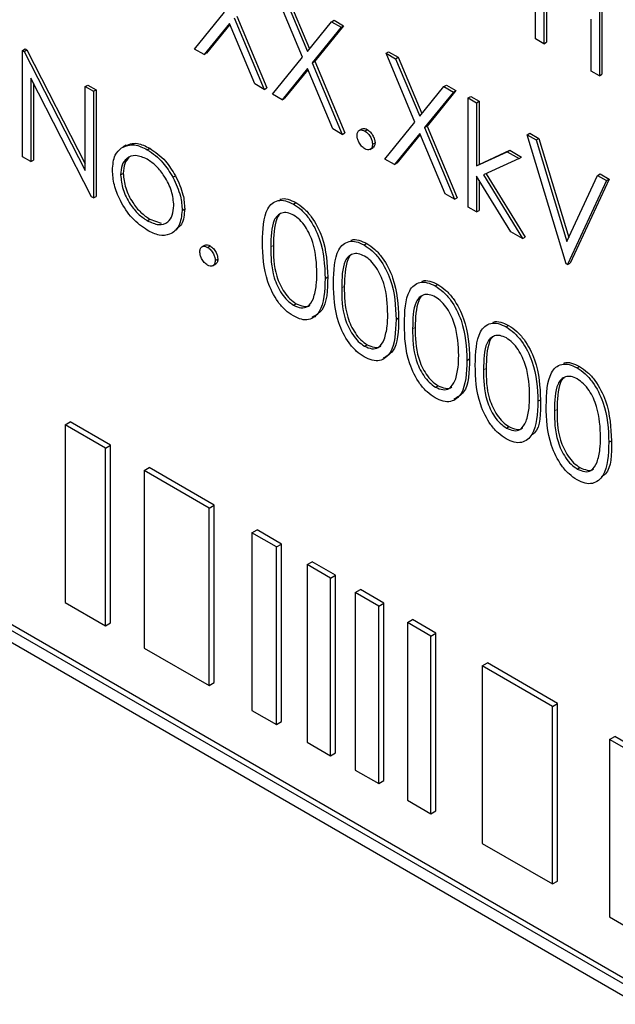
# Paper-space layout 'Blatt2' of a CAD drawing. Header units: millimetres. Extents: x 5 to 418, y 2 to 292.
# Tile 24 of 58: x 96.26 to 99.01, y 191.85 to 196.38. Entities that reach past the tile are written whole.
import ezdxf

# ---------------------------------------------------------------- set-up
doc = ezdxf.new("R2010")
doc.units = ezdxf.units.MM

psp = doc.layouts.new('Blatt2')

# ---------------------------------------------------------------- linework, layer by layer
at = {"color": 7, "linetype": 'Continuous', "lineweight": 25}
for p, q in [((98.6388, 196.2941), (98.6388, 196.7841)), ((98.9325, 196.6145), (98.9325, 196.1246)), ((98.9443, 196.6213), (98.9443, 196.1314)), ((97.5671, 196.2101), (97.434, 196.5269)), ((98.6769, 196.5108), (98.6769, 196.2722)), ((97.4779, 196.5016), (97.589, 196.2371)), ((97.4897, 196.5084), (97.5987, 196.2489)), ((98.6887, 196.504), (98.6887, 196.279)), ((97.0696, 196.2474), (97.2081, 196.4173)), ((97.252, 196.3919), (97.3905, 196.0621)), ((97.2638, 196.3987), (97.4023, 196.0689)), ((97.589, 196.2371), (97.7001, 196.3733)), ((97.7001, 196.3733), (97.7119, 196.3801)), ((97.7001, 196.3733), (97.744, 196.348)), ((97.7119, 196.3801), (97.7558, 196.3548)), ((98.8945, 196.1466), (98.8945, 196.3852)), ((97.23, 196.365), (97.1135, 196.222)), ((97.2322, 196.3599), (97.1253, 196.2288)), ((97.3465, 196.0875), (97.23, 196.365)), ((97.744, 196.348), (97.611, 196.1847)), ((97.7558, 196.3548), (97.6228, 196.1915)), ((97.744, 196.348), (97.7558, 196.3548)), ((98.6769, 196.2722), (98.6388, 196.2941)), ((96.2782, 196.2416), (96.2899, 196.2484)), ((96.2782, 195.7516), (96.2782, 196.2416)), ((96.2782, 196.2416), (96.2861, 196.237)), ((96.2861, 196.237), (96.2979, 196.2438)), ((96.2899, 196.2484), (96.2979, 196.2438)), ((96.2979, 196.2438), (96.5664, 195.7194)), ((97.1135, 196.222), (97.0696, 196.2474)), ((98.6769, 196.2722), (98.6887, 196.279)), ((96.2861, 196.237), (96.5664, 195.6896)), ((97.1135, 196.222), (97.1253, 196.2288)), ((97.4286, 196.0402), (97.5671, 196.2101)), ((97.9507, 196.2286), (97.9625, 196.2354)), ((97.9507, 196.2286), (97.9947, 196.2033)), ((98.0838, 195.9118), (97.9507, 196.2286)), ((97.9625, 196.2354), (98.0065, 196.2101)), ((97.9947, 196.2033), (98.0065, 196.2101)), ((97.9947, 196.2033), (98.1058, 195.9387)), ((98.0065, 196.2101), (98.1154, 195.9506)), ((97.589, 196.1578), (97.4725, 196.0148)), ((97.5911, 196.1527), (97.4843, 196.0216)), ((97.7055, 195.8803), (97.589, 196.1578)), ((97.611, 196.1847), (97.6228, 196.1915)), ((97.611, 196.1847), (97.7495, 195.8549)), ((97.6228, 196.1915), (97.7613, 195.8617)), ((98.9325, 196.1246), (98.8945, 196.1466)), ((96.5958, 195.5683), (96.3162, 196.1144)), ((96.3162, 196.1144), (96.3162, 195.7297)), ((98.9325, 196.1246), (98.9443, 196.1314)), ((96.328, 196.0914), (96.328, 195.7365)), ((96.5664, 196.0752), (96.5782, 196.082)), ((96.5664, 195.6896), (96.5664, 196.0752)), ((96.5664, 196.0752), (96.6045, 196.0532)), ((96.5782, 196.082), (96.6163, 196.06)), ((96.6045, 196.0532), (96.6163, 196.06)), ((96.6163, 196.06), (96.6163, 195.5701)), ((97.3905, 196.0621), (97.3465, 196.0875)), ((97.3905, 196.0621), (97.4023, 196.0689)), ((98.1058, 195.9387), (98.2168, 196.075)), ((98.2726, 196.0565), (98.1396, 195.8932)), ((98.2168, 196.075), (98.2286, 196.0818)), ((98.2168, 196.075), (98.2608, 196.0497)), ((98.2286, 196.0818), (98.2726, 196.0565)), ((98.2608, 196.0497), (98.2726, 196.0565)), ((96.6045, 196.0532), (96.6045, 195.5632)), ((97.4725, 196.0148), (97.4286, 196.0402)), ((97.4725, 196.0148), (97.4843, 196.0216)), ((98.2608, 196.0497), (98.1278, 195.8864)), ((98.3288, 196.023), (98.3406, 196.0298)), ((98.3288, 196.023), (98.3668, 196.001)), ((98.3288, 195.5205), (98.3288, 196.023)), ((98.3406, 196.0298), (98.3786, 196.0078)), ((98.3668, 196.001), (98.3786, 196.0078)), ((98.3668, 196.001), (98.3668, 195.7105)), ((98.3786, 196.0078), (98.3786, 195.7173)), ((97.7495, 195.8549), (97.7055, 195.8803)), ((97.8411, 195.8808), (97.8264, 195.8723)), ((97.8528, 195.8706), (97.8646, 195.8774)), ((97.9453, 195.7419), (98.0838, 195.9118)), ((98.1278, 195.8864), (98.1396, 195.8932)), ((98.1278, 195.8864), (98.2662, 195.5566)), ((98.1396, 195.8932), (98.278, 195.5634)), ((97.7495, 195.8549), (97.7613, 195.8617)), ((98.1058, 195.8594), (97.9892, 195.7165)), ((98.1079, 195.8544), (98.001, 195.7233)), ((98.2223, 195.582), (98.1058, 195.8594)), ((98.6007, 195.8534), (98.6125, 195.8602)), ((98.6007, 195.8534), (98.6415, 195.8299)), ((98.7802, 195.2599), (98.6007, 195.8534)), ((98.6125, 195.8602), (98.6533, 195.8367)), ((98.6415, 195.8299), (98.6533, 195.8367)), ((98.6415, 195.8299), (98.7829, 195.3621)), ((98.6533, 195.8367), (98.7913, 195.3802)), ((96.7542, 195.8054), (96.7394, 195.7969)), ((96.8522, 195.7846), (96.864, 195.7914)), ((97.8762, 195.7856), (97.8909, 195.7941)), ((97.8882, 195.8094), (97.9, 195.8162)), ((96.3162, 195.7297), (96.2782, 195.7516)), ((97.9892, 195.7165), (97.9453, 195.7419)), ((98.3668, 195.7105), (98.5079, 195.7751)), ((98.3786, 195.7173), (98.5197, 195.7819)), ((98.5627, 195.7435), (98.399, 195.6684)), ((98.5079, 195.7751), (98.5197, 195.7819)), ((98.5079, 195.7751), (98.5627, 195.7435)), ((98.5197, 195.7819), (98.5744, 195.7503)), ((98.5627, 195.7435), (98.5744, 195.7503)), ((96.3162, 195.7297), (96.328, 195.7365)), ((97.9892, 195.7165), (98.001, 195.7233)), ((98.3668, 195.7105), (98.3786, 195.7173)), ((96.7296, 195.6688), (96.7414, 195.6756)), ((96.97, 195.6576), (96.9817, 195.6644)), ((98.5243, 195.4076), (98.3668, 195.6635)), ((98.3668, 195.6635), (98.3668, 195.4985)), ((98.399, 195.6684), (98.579, 195.376)), ((98.4114, 195.6741), (98.5908, 195.3828)), ((98.7829, 195.3621), (98.9244, 195.6666)), ((98.9769, 195.6498), (98.7975, 195.2635)), ((98.9244, 195.6666), (98.9362, 195.6734)), ((98.9244, 195.6666), (98.9652, 195.643)), ((98.9362, 195.6734), (98.9769, 195.6498)), ((98.9652, 195.643), (98.9769, 195.6498)), ((98.3786, 195.6443), (98.3786, 195.5053)), ((98.9652, 195.643), (98.7857, 195.2567)), ((96.6045, 195.5632), (96.5958, 195.5683)), ((96.6045, 195.5632), (96.6163, 195.5701)), ((98.2662, 195.5566), (98.2223, 195.582)), ((98.2662, 195.5566), (98.278, 195.5634)), ((97.0125, 195.5058), (97.0242, 195.5126)), ((97.5242, 195.5348), (97.536, 195.5416)), ((98.3668, 195.4985), (98.3288, 195.5205)), ((98.3668, 195.4985), (98.3786, 195.5053)), ((96.852, 195.4581), (96.8638, 195.4649)), ((96.8638, 195.4649), (96.916, 195.4473)), ((98.579, 195.376), (98.5243, 195.4076)), ((98.579, 195.376), (98.5908, 195.3828)), ((97.1177, 195.3458), (97.103, 195.3373)), ((97.1294, 195.3356), (97.1412, 195.3424)), ((97.8505, 195.3464), (97.8623, 195.3532)), ((97.1527, 195.2506), (97.1675, 195.2591)), ((97.1648, 195.2744), (97.1765, 195.2812)), ((98.7857, 195.2567), (98.7802, 195.2599)), ((98.7857, 195.2567), (98.7975, 195.2635)), ((97.6706, 195.1926), (97.6824, 195.1994)), ((98.1769, 195.158), (98.1887, 195.1648)), ((97.5255, 195.0693), (97.5372, 195.0761)), ((97.997, 195.0042), (98.0088, 195.011)), ((98.5032, 194.9696), (98.515, 194.9764)), ((97.8518, 194.8809), (97.8636, 194.8877)), ((98.3233, 194.8158), (98.3351, 194.8226)), ((98.8296, 194.7812), (98.8414, 194.788)), ((98.1782, 194.6925), (98.19, 194.6993)), ((98.6497, 194.6274), (98.6615, 194.6342)), ((106.0932, 187.8769), (94.5123, 194.5624)), ((106.1168, 187.8905), (94.5358, 194.576)), ((96.4739, 194.5187), (96.4975, 194.5323)), ((96.66, 194.4113), (96.4739, 194.5187)), ((96.4739, 194.5187), (96.4739, 193.7022)), ((96.6835, 194.4249), (96.4975, 194.5323)), ((94.5123, 194.508), (106.0932, 187.8224)), ((98.5045, 194.5041), (98.5163, 194.5109)), ((98.976, 194.439), (98.9878, 194.4458)), ((96.66, 194.4113), (96.6835, 194.4249)), ((96.66, 193.5948), (96.66, 194.4113)), ((96.6835, 193.6084), (96.6835, 194.4249)), ((96.8375, 194.3088), (96.8611, 194.3224)), ((97.1363, 194.1363), (96.8375, 194.3088)), ((96.8375, 194.3088), (96.8375, 193.4922)), ((97.1599, 194.1499), (96.8611, 194.3224)), ((98.8309, 194.3157), (98.8427, 194.3225)), ((97.1363, 194.1363), (97.1599, 194.1499)), ((97.1363, 193.3198), (97.1363, 194.1363)), ((97.1599, 193.3334), (97.1599, 194.1499)), ((97.3336, 194.0224), (97.3572, 194.036)), ((97.4464, 193.9573), (97.3336, 194.0224)), ((97.3336, 194.0224), (97.3336, 193.2059)), ((97.47, 193.9709), (97.3572, 194.036)), ((97.4464, 193.9573), (97.47, 193.9709)), ((97.4464, 193.1408), (97.4464, 193.9573)), ((97.47, 193.1544), (97.47, 193.9709)), ((97.5872, 193.876), (97.6107, 193.8896)), ((97.7187, 193.8273), (97.6107, 193.8896)), ((97.6951, 193.8137), (97.5872, 193.876)), ((97.5872, 193.876), (97.5872, 193.0595)), ((97.6951, 193.8137), (97.7187, 193.8273)), ((97.6951, 192.9972), (97.6951, 193.8137)), ((97.7187, 193.0108), (97.7187, 193.8273)), ((97.8093, 193.7478), (97.8328, 193.7614)), ((97.9172, 193.6855), (97.8093, 193.7478)), ((97.8093, 193.7478), (97.8093, 192.9313)), ((97.9408, 193.6991), (97.8328, 193.7614)), ((96.4739, 193.7022), (96.66, 193.5948)), ((97.9172, 193.6855), (97.9408, 193.6991)), ((97.9172, 192.869), (97.9172, 193.6855)), ((97.9408, 192.8826), (97.9408, 193.6991)), ((98.0489, 193.6095), (98.0725, 193.6231)), ((98.1804, 193.5608), (98.0725, 193.6231)), ((96.66, 193.5948), (96.6835, 193.6084)), ((98.1568, 193.5472), (98.0489, 193.6095)), ((98.0489, 193.6095), (98.0489, 192.7929)), ((98.1568, 193.5472), (98.1804, 193.5608)), ((98.1568, 192.7306), (98.1568, 193.5472)), ((98.1804, 192.7442), (98.1804, 193.5608)), ((96.8375, 193.4922), (97.1363, 193.3198)), ((98.3938, 193.4104), (98.4173, 193.424)), ((98.7169, 193.2239), (98.3938, 193.4104)), ((98.3938, 193.4104), (98.3938, 192.5939)), ((98.7404, 193.2375), (98.4173, 193.424)), ((97.1363, 193.3198), (97.1599, 193.3334)), ((97.3336, 193.2059), (97.4464, 193.1408)), ((98.7169, 193.2239), (98.7404, 193.2375)), ((98.7169, 192.4073), (98.7169, 193.2239)), ((98.7404, 192.4209), (98.7404, 193.2375)), ((97.4464, 193.1408), (97.47, 193.1544)), ((98.9795, 193.0723), (99.003, 193.0859)), ((98.9795, 193.0723), (98.9795, 192.2557)), ((99.1007, 193.0023), (98.9795, 193.0723)), ((99.1242, 193.0159), (99.003, 193.0859)), ((97.5872, 193.0595), (97.6951, 192.9972)), ((97.6951, 192.9972), (97.7187, 193.0108)), ((97.8093, 192.9313), (97.9172, 192.869)), ((97.9172, 192.869), (97.9408, 192.8826)), ((98.0489, 192.7929), (98.1568, 192.7306)), ((98.1568, 192.7306), (98.1804, 192.7442)), ((98.3938, 192.5939), (98.7169, 192.4073)), ((98.7169, 192.4073), (98.7404, 192.4209)), ((98.9795, 192.2557), (99.1007, 192.1858))]:
    psp.add_line(p, q, dxfattribs=at)
at = {"color": 7, "linetype": 'Continuous', "lineweight": 18}
for p, q in [((97.4204, 195.3372), (97.4322, 195.344)), ((97.7468, 195.1488), (97.7585, 195.1556)), ((98.0731, 194.9604), (98.0849, 194.9672)), ((98.3995, 194.772), (98.4113, 194.7788)), ((98.7258, 194.5836), (98.7376, 194.5904))]:
    psp.add_line(p, q, dxfattribs=at)
psp.add_open_spline([(87.2031, 211.5534), (89.0027, 210.4024), (92.603, 208.0999), (98.2665, 204.6893), (104.152, 201.3041), (109.7757, 198.2192), (113.454, 196.3072), (115.0425, 195.4815)], degree=3, knots=[0, 0, 0, 0, 0.2047211, 0.4095618, 0.6233946, 0.8373635, 1, 1, 1, 1], dxfattribs=at)
at = {"color": 7, "linetype": 'Continuous', "lineweight": 25}
for points, knots in [([(87.3479, 211.2543), (88.0371, 210.8057), (89.9608, 209.5533), (93.2756, 207.4878), (97.2883, 205.0559), (101.4612, 202.618), (105.7073, 200.2208), (109.8606, 197.9585), (113.0305, 196.2835), (114.7669, 195.3986), (115.1907, 195.1827)], [0, 0, 0, 0, 0.079167, 0.220979, 0.371612, 0.522329, 0.673084, 0.823745, 0.956982, 1, 1, 1, 1]), ([(97.8175, 195.8502), (97.8181, 195.8559), (97.8193, 195.8672), (97.8289, 195.875), (97.8405, 195.8765), (97.8487, 195.8726), (97.8528, 195.8706)], [0, 0, 0, 0, 0.279576, 0.559284, 0.779552, 1, 1, 1, 1]), ([(97.8401, 195.8794), (97.8407, 195.88), (97.8437, 195.8831), (97.8525, 195.883), (97.8606, 195.8793), (97.8646, 195.8774)], [0, 0, 0, 0, 0.116538, 0.55809, 1, 1, 1, 1]), ([(97.8646, 195.8774), (97.8698, 195.8737), (97.8803, 195.8663), (97.8917, 195.8485), (97.899, 195.831), (97.8996, 195.8211), (97.9, 195.8162)], [0, 0, 0, 0, 0.2796016, 0.559212, 0.7794752, 1, 1, 1, 1]), ([(97.8528, 195.789), (97.8476, 195.7927), (97.8372, 195.8002), (97.8257, 195.8179), (97.8186, 195.8354), (97.8179, 195.8453), (97.8175, 195.8502)], [0, 0, 0, 0, 0.279581, 0.559143, 0.779575, 1, 1, 1, 1]), ([(97.8528, 195.8706), (97.8581, 195.8669), (97.8685, 195.8595), (97.8799, 195.8417), (97.8872, 195.8242), (97.8879, 195.8143), (97.8882, 195.8094)], [0, 0, 0, 0, 0.2796016, 0.559212, 0.7794752, 1, 1, 1, 1]), ([(96.6915, 195.691), (96.6938, 195.7161), (96.6978, 195.761), (96.723, 195.7836), (96.734, 195.7935)], [0, 0, 0, 0, 0.559285, 1, 1, 1, 1]), ([(96.734, 195.7935), (96.7532, 195.8016), (96.7875, 195.8162), (96.8324, 195.7942), (96.8522, 195.7846)], [0, 0, 0, 0, 0.55888, 1, 1, 1, 1]), ([(96.7458, 195.8003), (96.765, 195.8084), (96.7993, 195.823), (96.8442, 195.8011), (96.864, 195.7914)], [0, 0, 0, 0, 0.55888, 1, 1, 1, 1]), ([(96.8522, 195.7846), (96.8773, 195.767), (96.9223, 195.7356), (96.9554, 195.6815), (96.97, 195.6576)], [0, 0, 0, 0, 0.559182, 1, 1, 1, 1]), ([(96.864, 195.7914), (96.8891, 195.7738), (96.9341, 195.7424), (96.9672, 195.6883), (96.9817, 195.6644)], [0, 0, 0, 0, 0.559182, 1, 1, 1, 1]), ([(97.8882, 195.8094), (97.8876, 195.8037), (97.8863, 195.7924), (97.8767, 195.7847), (97.8651, 195.7831), (97.8569, 195.787), (97.8528, 195.789)], [0, 0, 0, 0, 0.2794691, 0.5593578, 0.7796739, 1, 1, 1, 1]), ([(97.9, 195.8162), (97.8995, 195.8104), (97.8985, 195.7998), (97.892, 195.7957), (97.889, 195.7938)], [0, 0, 0, 0, 0.554441, 1, 1, 1, 1]), ([(96.852, 195.7407), (96.8339, 195.7486), (96.7976, 195.7644), (96.7579, 195.7482), (96.7333, 195.716), (96.7308, 195.6845), (96.7296, 195.6688)], [0, 0, 0, 0, 0.279484, 0.559256, 0.779547, 1, 1, 1, 1]), ([(96.7684, 195.7488), (96.7606, 195.7403), (96.7446, 195.7228), (96.7425, 195.6915), (96.7414, 195.6756)], [0, 0, 0, 0, 0.489282, 1, 1, 1, 1]), ([(96.9744, 195.5275), (96.9723, 195.5496), (96.9681, 195.5939), (96.9346, 195.6594), (96.8947, 195.7115), (96.8662, 195.731), (96.852, 195.7407)], [0, 0, 0, 0, 0.279586, 0.559398, 0.779653, 1, 1, 1, 1]), ([(96.8522, 195.414), (96.8284, 195.4305), (96.7809, 195.4634), (96.7287, 195.5444), (96.6967, 195.6237), (96.6932, 195.6686), (96.6915, 195.691)], [0, 0, 0, 0, 0.279776, 0.559179, 0.779592, 1, 1, 1, 1]), ([(96.7296, 195.6688), (96.7319, 195.6468), (96.7364, 195.6028), (96.7688, 195.5371), (96.8097, 195.4869), (96.8379, 195.4677), (96.852, 195.4581)], [0, 0, 0, 0, 0.279618, 0.559167, 0.779512, 1, 1, 1, 1]), ([(96.7414, 195.6756), (96.7437, 195.6536), (96.7482, 195.6096), (96.7806, 195.5439), (96.8215, 195.4937), (96.8497, 195.4745), (96.8638, 195.4649)], [0, 0, 0, 0, 0.279618, 0.559167, 0.779512, 1, 1, 1, 1]), ([(96.97, 195.6576), (96.9837, 195.6284), (97.0082, 195.5761), (97.0111, 195.5273), (97.0125, 195.5058)], [0, 0, 0, 0, 0.559216, 1, 1, 1, 1]), ([(96.9817, 195.6644), (96.9955, 195.6352), (97.02, 195.5829), (97.0229, 195.5341), (97.0242, 195.5126)], [0, 0, 0, 0, 0.559216, 1, 1, 1, 1]), ([(97.4626, 195.5557), (97.4637, 195.5562), (97.4738, 195.5614), (97.4992, 195.5589), (97.5237, 195.5474), (97.536, 195.5416)], [0, 0, 0, 0, 0.0579693, 0.5290281, 1, 1, 1, 1]), ([(96.852, 195.4581), (96.87, 195.45), (96.9059, 195.434), (96.9465, 195.4479), (96.9703, 195.481), (96.973, 195.512), (96.9744, 195.5275)], [0, 0, 0, 0, 0.279745, 0.559113, 0.779606, 1, 1, 1, 1]), ([(97.0242, 195.5126), (97.0222, 195.4858), (97.0191, 195.4439), (96.9942, 195.4263), (96.9852, 195.4199)], [0, 0, 0, 0, 0.638982, 1, 1, 1, 1]), ([(97.3823, 195.359), (97.384, 195.4165), (97.386, 195.4886), (97.4256, 195.5393), (97.4531, 195.5527), (97.487, 195.5528), (97.5118, 195.5408), (97.5242, 195.5348)], [0, 0, 0, 0, 0.498702, 0.624177, 0.749467, 0.874745, 1, 1, 1, 1]), ([(97.5242, 195.5348), (97.5367, 195.5265), (97.5616, 195.5097), (97.6072, 195.4579), (97.6645, 195.343), (97.6682, 195.2528), (97.6706, 195.1926)], [0, 0, 0, 0, 0.1256, 0.251197, 0.500581, 1, 1, 1, 1]), ([(97.536, 195.5416), (97.5484, 195.5333), (97.5734, 195.5165), (97.6189, 195.4647), (97.6763, 195.3498), (97.68, 195.2596), (97.6824, 195.1994)], [0, 0, 0, 0, 0.1256, 0.251197, 0.500581, 1, 1, 1, 1]), ([(97.0125, 195.5058), (97.0095, 195.4802), (97.0037, 195.4291), (96.961, 195.3927), (96.9079, 195.3867), (96.8708, 195.4049), (96.8522, 195.414)], [0, 0, 0, 0, 0.279521, 0.559381, 0.779507, 1, 1, 1, 1]), ([(97.5255, 195.4838), (97.5157, 195.4883), (97.4963, 195.4973), (97.4705, 195.495), (97.4499, 195.4828), (97.4218, 195.4393), (97.421, 195.3826), (97.4204, 195.3372)], [0, 0, 0, 0, 0.125139, 0.250418, 0.375519, 0.500847, 1, 1, 1, 1]), ([(97.4632, 195.4883), (97.4631, 195.4882), (97.4561, 195.4841), (97.4354, 195.4432), (97.4336, 195.3881), (97.4322, 195.344)], [0, 0, 0, 0, 0.004517, 0.204302, 1, 1, 1, 1]), ([(97.6325, 195.2147), (97.631, 195.2611), (97.6286, 195.3306), (97.5889, 195.4209), (97.5546, 195.4635), (97.5352, 195.4771), (97.5255, 195.4838)], [0, 0, 0, 0, 0.500072, 0.749021, 0.874598, 1, 1, 1, 1]), ([(97.094, 195.3152), (97.0947, 195.3209), (97.0959, 195.3322), (97.1055, 195.34), (97.1171, 195.3415), (97.1253, 195.3376), (97.1294, 195.3356)], [0, 0, 0, 0, 0.279576, 0.559284, 0.779552, 1, 1, 1, 1]), ([(97.1166, 195.3443), (97.1173, 195.345), (97.1203, 195.348), (97.1291, 195.348), (97.1372, 195.3443), (97.1412, 195.3424)], [0, 0, 0, 0, 0.116538, 0.55809, 1, 1, 1, 1]), ([(97.1294, 195.3356), (97.1346, 195.3319), (97.1451, 195.3245), (97.1565, 195.3067), (97.1638, 195.2892), (97.1644, 195.2793), (97.1648, 195.2744)], [0, 0, 0, 0, 0.279602, 0.559212, 0.779475, 1, 1, 1, 1]), ([(97.1412, 195.3424), (97.1464, 195.3387), (97.1569, 195.3313), (97.1683, 195.3135), (97.1756, 195.296), (97.1762, 195.2861), (97.1765, 195.2812)], [0, 0, 0, 0, 0.279602, 0.559212, 0.779475, 1, 1, 1, 1]), ([(97.5242, 195.0198), (97.5118, 195.0281), (97.487, 195.0447), (97.442, 195.0964), (97.3863, 195.2109), (97.3839, 195.2997), (97.3823, 195.359)], [0, 0, 0, 0, 0.125551, 0.25109, 0.50025, 1, 1, 1, 1]), ([(97.4204, 195.3372), (97.4207, 195.2912), (97.4212, 195.2224), (97.4619, 195.132), (97.4963, 195.0897), (97.5157, 195.0761), (97.5255, 195.0693)], [0, 0, 0, 0, 0.500291, 0.749086, 0.874606, 1, 1, 1, 1]), ([(97.4322, 195.344), (97.4325, 195.298), (97.433, 195.2292), (97.4737, 195.1388), (97.5081, 195.0965), (97.5275, 195.0829), (97.5372, 195.0761)], [0, 0, 0, 0, 0.500291, 0.749086, 0.874606, 1, 1, 1, 1]), ([(97.7087, 195.1706), (97.7103, 195.2281), (97.7124, 195.3002), (97.7519, 195.3509), (97.7795, 195.3643), (97.8133, 195.3644), (97.8381, 195.3524), (97.8505, 195.3464)], [0, 0, 0, 0, 0.498702, 0.624177, 0.749467, 0.874745, 1, 1, 1, 1]), ([(97.7889, 195.3673), (97.7901, 195.3678), (97.8002, 195.373), (97.8255, 195.3705), (97.85, 195.359), (97.8623, 195.3532)], [0, 0, 0, 0, 0.057969, 0.529028, 1, 1, 1, 1]), ([(97.8505, 195.3464), (97.863, 195.3381), (97.888, 195.3213), (97.9335, 195.2695), (97.9909, 195.1546), (97.9945, 195.0644), (97.997, 195.0042)], [0, 0, 0, 0, 0.1256, 0.251197, 0.500581, 1, 1, 1, 1]), ([(97.8623, 195.3532), (97.8748, 195.3449), (97.8998, 195.3281), (97.9453, 195.2763), (98.0026, 195.1614), (98.0063, 195.0712), (98.0088, 195.011)], [0, 0, 0, 0, 0.1256, 0.251197, 0.500581, 1, 1, 1, 1]), ([(97.1294, 195.254), (97.1242, 195.2577), (97.1138, 195.2652), (97.1023, 195.2829), (97.0952, 195.3004), (97.0944, 195.3102), (97.094, 195.3152)], [0, 0, 0, 0, 0.279581, 0.559143, 0.779575, 1, 1, 1, 1]), ([(97.8518, 195.2954), (97.8421, 195.2999), (97.8226, 195.3089), (97.7968, 195.3066), (97.7762, 195.2944), (97.7482, 195.2509), (97.7474, 195.1942), (97.7468, 195.1488)], [0, 0, 0, 0, 0.125139, 0.250418, 0.375519, 0.500847, 1, 1, 1, 1]), ([(97.7896, 195.2999), (97.7894, 195.2998), (97.7825, 195.2957), (97.7618, 195.2548), (97.76, 195.1997), (97.7585, 195.1556)], [0, 0, 0, 0, 0.004517, 0.204302, 1, 1, 1, 1]), ([(97.9589, 195.0263), (97.9573, 195.0727), (97.955, 195.1422), (97.9153, 195.2325), (97.8809, 195.2751), (97.8615, 195.2887), (97.8518, 195.2954)], [0, 0, 0, 0, 0.500072, 0.749021, 0.874598, 1, 1, 1, 1]), ([(97.1648, 195.2744), (97.1641, 195.2687), (97.1629, 195.2574), (97.1532, 195.2497), (97.1417, 195.2481), (97.1335, 195.252), (97.1294, 195.254)], [0, 0, 0, 0, 0.279469, 0.559358, 0.779674, 1, 1, 1, 1]), ([(97.1765, 195.2812), (97.176, 195.2753), (97.1751, 195.2648), (97.1685, 195.2607), (97.1656, 195.2588)], [0, 0, 0, 0, 0.554441, 1, 1, 1, 1]), ([(97.6824, 195.1994), (97.6812, 195.1396), (97.6794, 195.0526), (97.6271, 195.0229), (97.6107, 195.0136)], [0, 0, 0, 0, 0.6868398, 1, 1, 1, 1]), ([(97.6165, 195.1008), (97.6219, 195.1203), (97.6315, 195.1551), (97.6322, 195.1965), (97.6325, 195.2147)], [0, 0, 0, 0, 0.559599, 1, 1, 1, 1]), ([(97.6706, 195.1926), (97.6682, 195.1351), (97.6647, 195.049), (97.607, 195.0011), (97.5616, 195.0017), (97.5367, 195.0137), (97.5242, 195.0198)], [0, 0, 0, 0, 0.499407, 0.748743, 0.874372, 1, 1, 1, 1]), ([(97.8505, 194.8314), (97.8382, 194.8397), (97.8134, 194.8563), (97.7683, 194.908), (97.7126, 195.0225), (97.7103, 195.1113), (97.7087, 195.1706)], [0, 0, 0, 0, 0.125551, 0.25109, 0.50025, 1, 1, 1, 1]), ([(97.7585, 195.1556), (97.7589, 195.1096), (97.7593, 195.0408), (97.8001, 194.9504), (97.8345, 194.9081), (97.8539, 194.8945), (97.8636, 194.8877)], [0, 0, 0, 0, 0.500291, 0.749086, 0.874606, 1, 1, 1, 1]), ([(98.035, 194.9822), (98.0367, 195.0397), (98.0387, 195.1118), (98.0783, 195.1625), (98.1058, 195.1759), (98.1397, 195.176), (98.1645, 195.164), (98.1769, 195.158)], [0, 0, 0, 0, 0.498702, 0.624177, 0.749467, 0.874745, 1, 1, 1, 1]), ([(98.1153, 195.1789), (98.1164, 195.1794), (98.1265, 195.1846), (98.1519, 195.1821), (98.1764, 195.1706), (98.1887, 195.1648)], [0, 0, 0, 0, 0.057969, 0.529028, 1, 1, 1, 1]), ([(98.1769, 195.158), (98.1894, 195.1497), (98.2144, 195.1329), (98.2599, 195.0811), (98.3172, 194.9662), (98.3209, 194.876), (98.3233, 194.8158)], [0, 0, 0, 0, 0.1256, 0.251197, 0.500581, 1, 1, 1, 1]), ([(98.1887, 195.1648), (98.2012, 195.1565), (98.2261, 195.1397), (98.2717, 195.0879), (98.329, 194.973), (98.3327, 194.8828), (98.3351, 194.8226)], [0, 0, 0, 0, 0.1256, 0.251197, 0.500581, 1, 1, 1, 1]), ([(97.7468, 195.1488), (97.7471, 195.1028), (97.7475, 195.034), (97.7883, 194.9436), (97.8227, 194.9013), (97.8421, 194.8877), (97.8518, 194.8809)], [0, 0, 0, 0, 0.500291, 0.749086, 0.874606, 1, 1, 1, 1]), ([(98.1782, 195.107), (98.1684, 195.1115), (98.149, 195.1205), (98.1232, 195.1182), (98.1026, 195.106), (98.0745, 195.0625), (98.0737, 195.0058), (98.0731, 194.9604)], [0, 0, 0, 0, 0.125139, 0.250418, 0.375519, 0.500847, 1, 1, 1, 1]), ([(98.1159, 195.1115), (98.1158, 195.1114), (98.1088, 195.1073), (98.0881, 195.0664), (98.0863, 195.0113), (98.0849, 194.9672)], [0, 0, 0, 0, 0.004517, 0.204302, 1, 1, 1, 1]), ([(98.2853, 194.8379), (98.2837, 194.8843), (98.2813, 194.9538), (98.2416, 195.0441), (98.2073, 195.0867), (98.1879, 195.1003), (98.1782, 195.107)], [0, 0, 0, 0, 0.500072, 0.749021, 0.874598, 1, 1, 1, 1]), ([(97.5255, 195.0693), (97.537, 195.0643), (97.5602, 195.0543), (97.596, 195.0615), (97.6087, 195.086), (97.6165, 195.1008)], [0, 0, 0, 0, 0.280257, 0.560781, 1, 1, 1, 1]), ([(97.5372, 195.0761), (97.5485, 195.0715), (97.5712, 195.0623), (97.5944, 195.0623), (97.6005, 195.0706), (97.6007, 195.0708)], [0, 0, 0, 0, 0.492383, 0.985234, 1, 1, 1, 1]), ([(97.9428, 194.9124), (97.9482, 194.9319), (97.9579, 194.9667), (97.9586, 195.0081), (97.9589, 195.0263)], [0, 0, 0, 0, 0.559599, 1, 1, 1, 1]), ([(97.997, 195.0042), (97.9946, 194.9467), (97.991, 194.8606), (97.9334, 194.8127), (97.888, 194.8133), (97.863, 194.8253), (97.8505, 194.8314)], [0, 0, 0, 0, 0.499407, 0.748743, 0.874372, 1, 1, 1, 1]), ([(98.0088, 195.011), (98.0075, 194.9512), (98.0057, 194.8642), (97.9535, 194.8345), (97.9371, 194.8252)], [0, 0, 0, 0, 0.68684, 1, 1, 1, 1]), ([(98.1769, 194.643), (98.1645, 194.6513), (98.1397, 194.6679), (98.0947, 194.7196), (98.039, 194.8341), (98.0366, 194.9229), (98.035, 194.9822)], [0, 0, 0, 0, 0.125551, 0.25109, 0.50025, 1, 1, 1, 1]), ([(98.3614, 194.7938), (98.363, 194.8513), (98.3651, 194.9234), (98.4046, 194.9741), (98.4322, 194.9875), (98.466, 194.9876), (98.4908, 194.9756), (98.5032, 194.9696)], [0, 0, 0, 0, 0.498702, 0.624177, 0.749467, 0.874745, 1, 1, 1, 1]), ([(98.4417, 194.9905), (98.4428, 194.991), (98.4529, 194.9962), (98.4782, 194.9937), (98.5028, 194.9822), (98.515, 194.9764)], [0, 0, 0, 0, 0.057969, 0.529028, 1, 1, 1, 1]), ([(98.5032, 194.9696), (98.5157, 194.9613), (98.5407, 194.9445), (98.5862, 194.8927), (98.6436, 194.7778), (98.6472, 194.6876), (98.6497, 194.6274)], [0, 0, 0, 0, 0.1256, 0.251197, 0.500581, 1, 1, 1, 1]), ([(98.515, 194.9764), (98.5275, 194.9681), (98.5525, 194.9513), (98.598, 194.8995), (98.6554, 194.7846), (98.659, 194.6944), (98.6615, 194.6342)], [0, 0, 0, 0, 0.1256, 0.251197, 0.500581, 1, 1, 1, 1]), ([(98.0731, 194.9604), (98.0734, 194.9144), (98.0739, 194.8456), (98.1146, 194.7552), (98.149, 194.7129), (98.1685, 194.6993), (98.1782, 194.6925)], [0, 0, 0, 0, 0.500291, 0.749086, 0.874606, 1, 1, 1, 1]), ([(98.0849, 194.9672), (98.0852, 194.9212), (98.0857, 194.8524), (98.1264, 194.762), (98.1608, 194.7197), (98.1802, 194.7061), (98.19, 194.6993)], [0, 0, 0, 0, 0.500291, 0.749086, 0.874606, 1, 1, 1, 1]), ([(98.5045, 194.9186), (98.4948, 194.9231), (98.4753, 194.9321), (98.4495, 194.9298), (98.4289, 194.9176), (98.4009, 194.8741), (98.4001, 194.8174), (98.3995, 194.772)], [0, 0, 0, 0, 0.125139, 0.250418, 0.375519, 0.500847, 1, 1, 1, 1]), ([(97.8518, 194.8809), (97.8634, 194.8759), (97.8866, 194.8659), (97.9224, 194.8731), (97.9351, 194.8975), (97.9428, 194.9124)], [0, 0, 0, 0, 0.280257, 0.560781, 1, 1, 1, 1]), ([(97.8636, 194.8877), (97.8749, 194.8831), (97.8975, 194.8739), (97.9208, 194.8739), (97.9269, 194.8822), (97.927, 194.8824)], [0, 0, 0, 0, 0.492383, 0.985234, 1, 1, 1, 1]), ([(98.4423, 194.9231), (98.4421, 194.923), (98.4352, 194.9189), (98.4145, 194.878), (98.4127, 194.8229), (98.4113, 194.7788)], [0, 0, 0, 0, 0.004517, 0.204302, 1, 1, 1, 1]), ([(98.6116, 194.6495), (98.61, 194.6959), (98.6077, 194.7654), (98.568, 194.8557), (98.5337, 194.8983), (98.5142, 194.9118), (98.5045, 194.9186)], [0, 0, 0, 0, 0.500072, 0.749021, 0.874598, 1, 1, 1, 1]), ([(98.2692, 194.724), (98.2746, 194.7435), (98.2843, 194.7783), (98.2849, 194.8197), (98.2853, 194.8379)], [0, 0, 0, 0, 0.559599, 1, 1, 1, 1]), ([(98.3233, 194.8158), (98.321, 194.7583), (98.3174, 194.6722), (98.2597, 194.6243), (98.2143, 194.6249), (98.1894, 194.6369), (98.1769, 194.643)], [0, 0, 0, 0, 0.499407, 0.748743, 0.874372, 1, 1, 1, 1]), ([(98.3351, 194.8226), (98.3339, 194.7628), (98.3321, 194.6758), (98.2798, 194.6461), (98.2634, 194.6368)], [0, 0, 0, 0, 0.68684, 1, 1, 1, 1]), ([(98.5032, 194.4546), (98.4909, 194.4629), (98.4661, 194.4795), (98.421, 194.5312), (98.3653, 194.6456), (98.363, 194.7345), (98.3614, 194.7938)], [0, 0, 0, 0, 0.125551, 0.25109, 0.50025, 1, 1, 1, 1]), ([(98.6878, 194.6054), (98.6894, 194.6629), (98.6915, 194.735), (98.731, 194.7857), (98.7585, 194.7991), (98.7924, 194.7992), (98.8172, 194.7872), (98.8296, 194.7812)], [0, 0, 0, 0, 0.498702, 0.624177, 0.749467, 0.874745, 1, 1, 1, 1]), ([(98.768, 194.8021), (98.7691, 194.8026), (98.7792, 194.8078), (98.8046, 194.8053), (98.8291, 194.7938), (98.8414, 194.788)], [0, 0, 0, 0, 0.057969, 0.529028, 1, 1, 1, 1]), ([(98.8414, 194.788), (98.8539, 194.7797), (98.8789, 194.7629), (98.9244, 194.7111), (98.9817, 194.5962), (98.9854, 194.506), (98.9878, 194.4458)], [0, 0, 0, 0, 0.1256, 0.251197, 0.500581, 1, 1, 1, 1]), ([(98.3995, 194.772), (98.3998, 194.726), (98.4003, 194.6572), (98.441, 194.5668), (98.4754, 194.5245), (98.4948, 194.5109), (98.5045, 194.5041)], [0, 0, 0, 0, 0.500291, 0.749086, 0.874606, 1, 1, 1, 1]), ([(98.4113, 194.7788), (98.4116, 194.7328), (98.412, 194.664), (98.4528, 194.5736), (98.4872, 194.5313), (98.5066, 194.5177), (98.5163, 194.5109)], [0, 0, 0, 0, 0.500291, 0.749086, 0.874606, 1, 1, 1, 1]), ([(98.8309, 194.7302), (98.8212, 194.7347), (98.8017, 194.7437), (98.7759, 194.7414), (98.7553, 194.7292), (98.7272, 194.6857), (98.7265, 194.629), (98.7258, 194.5836)], [0, 0, 0, 0, 0.125139, 0.250418, 0.375519, 0.500847, 1, 1, 1, 1]), ([(98.8296, 194.7812), (98.8421, 194.7729), (98.8671, 194.7561), (98.9126, 194.7043), (98.9699, 194.5894), (98.9736, 194.4992), (98.976, 194.439)], [0, 0, 0, 0, 0.1256, 0.251197, 0.500581, 1, 1, 1, 1]), ([(98.1782, 194.6925), (98.1898, 194.6875), (98.2129, 194.6774), (98.2488, 194.6847), (98.2614, 194.7091), (98.2692, 194.724)], [0, 0, 0, 0, 0.280257, 0.560781, 1, 1, 1, 1]), ([(98.19, 194.6993), (98.2013, 194.6947), (98.2239, 194.6855), (98.2471, 194.6855), (98.2532, 194.6938), (98.2534, 194.694)], [0, 0, 0, 0, 0.492383, 0.985234, 1, 1, 1, 1]), ([(98.7686, 194.7347), (98.7685, 194.7346), (98.7615, 194.7305), (98.7409, 194.6896), (98.7391, 194.6345), (98.7376, 194.5904)], [0, 0, 0, 0, 0.004517, 0.204302, 1, 1, 1, 1]), ([(98.938, 194.4611), (98.9364, 194.5075), (98.934, 194.577), (98.8943, 194.6673), (98.86, 194.7099), (98.8406, 194.7234), (98.8309, 194.7302)], [0, 0, 0, 0, 0.500072, 0.749021, 0.874598, 1, 1, 1, 1]), ([(98.6497, 194.6274), (98.6473, 194.5699), (98.6438, 194.4838), (98.5861, 194.4359), (98.5407, 194.4365), (98.5157, 194.4485), (98.5032, 194.4546)], [0, 0, 0, 0, 0.499407, 0.748743, 0.874372, 1, 1, 1, 1]), ([(98.5955, 194.5356), (98.6009, 194.5551), (98.6106, 194.5899), (98.6113, 194.6313), (98.6116, 194.6495)], [0, 0, 0, 0, 0.559599, 1, 1, 1, 1]), ([(98.6615, 194.6342), (98.662, 194.5724), (98.6626, 194.4988), (98.6219, 194.472), (98.6153, 194.4677)], [0, 0, 0, 0, 0.83825, 1, 1, 1, 1]), ([(98.8296, 194.2662), (98.8172, 194.2745), (98.7925, 194.2911), (98.7474, 194.3428), (98.6917, 194.4572), (98.6893, 194.5461), (98.6878, 194.6054)], [0, 0, 0, 0, 0.125551, 0.25109, 0.50025, 1, 1, 1, 1]), ([(98.7258, 194.5836), (98.7261, 194.5376), (98.7266, 194.4688), (98.7674, 194.3784), (98.8018, 194.3361), (98.8212, 194.3225), (98.8309, 194.3157)], [0, 0, 0, 0, 0.500291, 0.749086, 0.874606, 1, 1, 1, 1]), ([(98.7376, 194.5904), (98.7379, 194.5444), (98.7384, 194.4756), (98.7791, 194.3852), (98.8135, 194.3429), (98.833, 194.3293), (98.8427, 194.3225)], [0, 0, 0, 0, 0.500291, 0.749086, 0.874606, 1, 1, 1, 1]), ([(98.5045, 194.5041), (98.5161, 194.4991), (98.5393, 194.489), (98.5751, 194.4963), (98.5878, 194.5207), (98.5955, 194.5356)], [0, 0, 0, 0, 0.280257, 0.560781, 1, 1, 1, 1]), ([(98.5163, 194.5109), (98.5276, 194.5063), (98.5502, 194.4971), (98.5735, 194.4971), (98.5796, 194.5054), (98.5798, 194.5056)], [0, 0, 0, 0, 0.492383, 0.985234, 1, 1, 1, 1]), ([(98.976, 194.439), (98.9737, 194.3815), (98.9701, 194.2954), (98.9124, 194.2475), (98.867, 194.2481), (98.8421, 194.2601), (98.8296, 194.2662)], [0, 0, 0, 0, 0.4994065, 0.7487427, 0.8743724, 1, 1, 1, 1]), ([(98.9219, 194.3472), (98.9273, 194.3667), (98.937, 194.4015), (98.9377, 194.4429), (98.938, 194.4611)], [0, 0, 0, 0, 0.559599, 1, 1, 1, 1]), ([(98.9878, 194.4458), (98.9883, 194.384), (98.989, 194.3104), (98.9482, 194.2836), (98.9416, 194.2793)], [0, 0, 0, 0, 0.83825, 1, 1, 1, 1]), ([(98.8309, 194.3157), (98.8425, 194.3107), (98.8657, 194.3006), (98.9015, 194.3079), (98.9142, 194.3323), (98.9219, 194.3472)], [0, 0, 0, 0, 0.280257, 0.560781, 1, 1, 1, 1]), ([(98.8427, 194.3225), (98.854, 194.3179), (98.8766, 194.3087), (98.8998, 194.3087), (98.9059, 194.317), (98.9061, 194.3172)], [0, 0, 0, 0, 0.492383, 0.985234, 1, 1, 1, 1])]:
    psp.add_open_spline(points, degree=3, knots=knots, dxfattribs=at)

doc.saveas('drawing.dxf')
